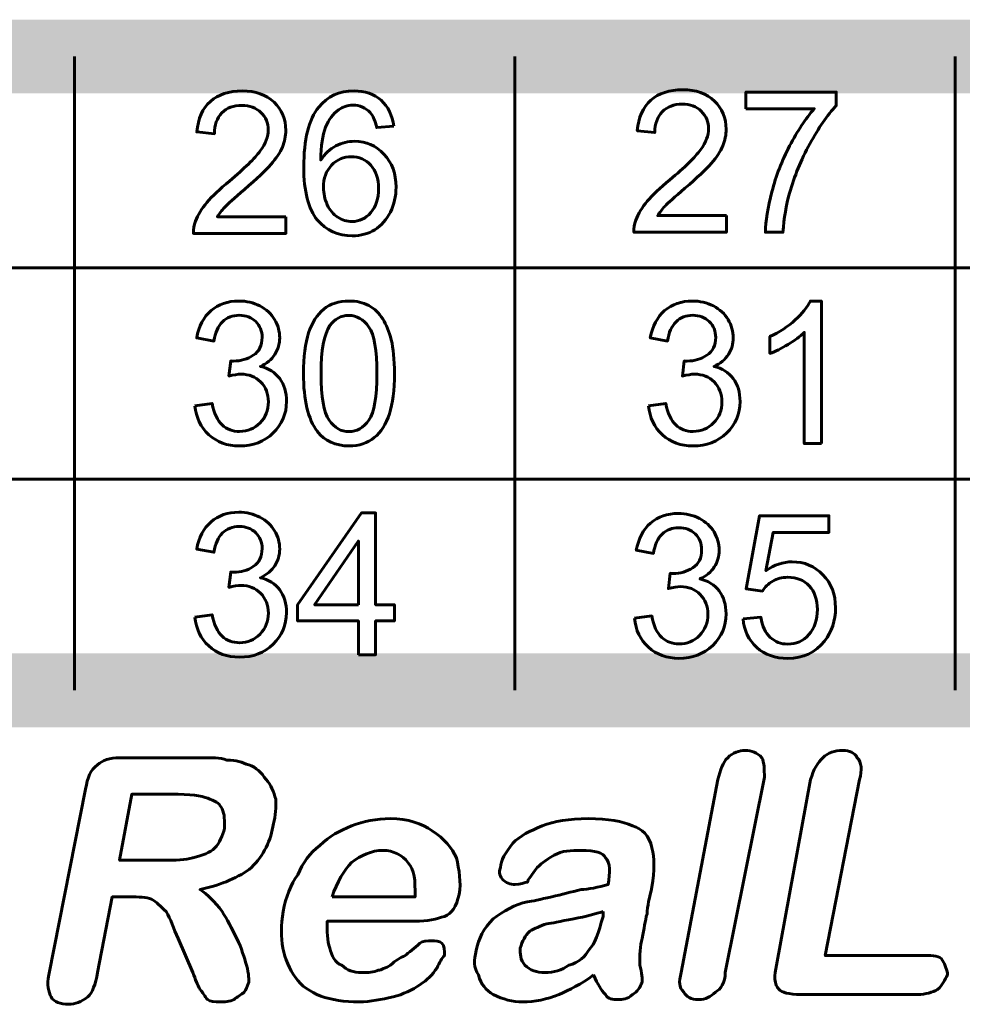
# Model space of a CAD drawing. Header units: millimetres. Extents: x -13 to 39, y -19 to 89.
# Tile 14 of 16: x 23.61 to 31.28, y 62.93 to 70.94. Entities that reach past the tile are written whole.
import ezdxf

# ---------------------------------------------------------------- set-up
doc = ezdxf.new("R2010")
doc.units = ezdxf.units.MM
doc.linetypes.add('K5LT32785', pattern=[0])
doc.linetypes.add('K5LT32786', pattern=[0])

msp = doc.modelspace()

# ---------------------------------------------------------------- linework, layer by layer
at = {"color": 150, "linetype": 'K5LT32785', "lineweight": 60, "true_color": 0x0080ff}
for p, q in [((24.0576, 70.6375), (24.0576, 65.4837)), ((27.6387, 65.4838), (27.6387, 70.6375)), ((31.2207, 70.6375), (31.2207, 65.4837)), ((20.69, 68.9198), (34.5892, 68.9198)), ((20.69, 67.202), (34.5892, 67.202))]:
    msp.add_line(p, q, dxfattribs=at)
at = {"color": 150, "linetype": 'K5LT32786', "true_color": 0x0080ff, "const_width": 0.6}
msp.add_lwpolyline([(20.69, 65.4839), (34.5892, 65.4839), (34.5892, 70.6375), (20.69, 70.6375)], close=True, dxfattribs=at)
at = {"color": 150, "linetype": 'K5LT32785', "lineweight": 60, "true_color": 0x0080ff}
for points, knots in [([(25.7771, 69.3346), (25.7771, 69.3346), (25.7771, 69.1992), (25.7771, 69.1992), (25.0248, 69.1992), (25.0248, 69.1992), (25.0237, 69.2333), (25.0292, 69.2661), (25.0411, 69.2978), (25.0604, 69.3497), (25.0914, 69.401), (25.134, 69.4512), (25.1766, 69.5015), (25.2375, 69.5595), (25.3165, 69.6253), (25.4395, 69.7282), (25.5232, 69.8096), (25.5668, 69.8698), (25.6107, 69.93), (25.6327, 69.987), (25.6327, 70.0407), (25.6327, 70.0969), (25.6128, 70.1442), (25.5731, 70.1828), (25.5334, 70.2213), (25.4816, 70.2406), (25.4178, 70.2406), (25.3504, 70.2406), (25.2964, 70.2202), (25.256, 70.1794), (25.2155, 70.1388), (25.1951, 70.0824), (25.1945, 70.0101), (25.1945, 70.0101), (25.0518, 70.0246), (25.0518, 70.0246), (25.0615, 70.1331), (25.0985, 70.2159), (25.1625, 70.2729), (25.2268, 70.3298), (25.3128, 70.3583), (25.421, 70.3583), (25.53, 70.3583), (25.6165, 70.3277), (25.68, 70.2661), (25.7437, 70.2046), (25.7755, 70.1283), (25.7755, 70.0375), (25.7755, 69.9913), (25.7663, 69.9459), (25.7475, 69.9013), (25.729, 69.8564), (25.698, 69.8094), (25.6549, 69.7599), (25.6115, 69.7108), (25.5398, 69.6428), (25.4398, 69.5568), (25.3559, 69.4853), (25.302, 69.437), (25.2781, 69.4115), (25.2544, 69.3859), (25.2348, 69.3604), (25.2192, 69.3346), (25.2192, 69.3346), (25.7771, 69.3346), (25.7771, 69.3346)], [0, 0, 0, 0, 0.045455, 0.045455, 0.090909, 0.090909, 0.090909, 0.136364, 0.136364, 0.136364, 0.181818, 0.181818, 0.181818, 0.227273, 0.227273, 0.227273, 0.272727, 0.272727, 0.272727, 0.318182, 0.318182, 0.318182, 0.363636, 0.363636, 0.363636, 0.409091, 0.409091, 0.409091, 0.454545, 0.454545, 0.454545, 0.5, 0.5, 0.5, 0.545455, 0.545455, 0.545455, 0.590909, 0.590909, 0.590909, 0.636364, 0.636364, 0.636364, 0.681818, 0.681818, 0.681818, 0.727273, 0.727273, 0.727273, 0.772727, 0.772727, 0.772727, 0.818182, 0.818182, 0.818182, 0.863636, 0.863636, 0.863636, 0.909091, 0.909091, 0.909091, 0.954545, 0.954545, 0.954545, 1, 1, 1, 1]), ([(26.6535, 70.0713), (26.6535, 70.0713), (26.5155, 70.0601), (26.5155, 70.0601), (26.5031, 70.1157), (26.4853, 70.1563), (26.4623, 70.1815), (26.4245, 70.2221), (26.3776, 70.2422), (26.3221, 70.2422), (26.2774, 70.2422), (26.2377, 70.2296), (26.2035, 70.2043), (26.1596, 70.1718), (26.1253, 70.1245), (26.0996, 70.0622), (26.0742, 69.9996), (26.061, 69.9107), (26.0599, 69.7954), (26.0935, 69.8473), (26.1347, 69.886), (26.1835, 69.9109), (26.2321, 69.9362), (26.2829, 69.9488), (26.3364, 69.9488), (26.4295, 69.9488), (26.5089, 69.9139), (26.5744, 69.8443), (26.6398, 69.7747), (26.6726, 69.685), (26.6726, 69.5746), (26.6726, 69.502), (26.6572, 69.4348), (26.6265, 69.3725), (26.5956, 69.3102), (26.5536, 69.2626), (26.4996, 69.2296), (26.4459, 69.1965), (26.3848, 69.1799), (26.3165, 69.1799), (26.2004, 69.1799), (26.1054, 69.2234), (26.0318, 69.3102), (25.9586, 69.397), (25.9219, 69.5402), (25.9219, 69.7395), (25.9219, 69.9625), (25.9625, 70.1248), (26.0437, 70.2261), (26.1146, 70.3142), (26.2101, 70.3583), (26.3306, 70.3583), (26.42, 70.3583), (26.4935, 70.3328), (26.5506, 70.282), (26.6078, 70.2312), (26.6422, 70.1611), (26.6535, 70.0713)], [0, 0, 0, 0, 0.052632, 0.052632, 0.052632, 0.105263, 0.105263, 0.105263, 0.157895, 0.157895, 0.157895, 0.210526, 0.210526, 0.210526, 0.263158, 0.263158, 0.263158, 0.315789, 0.315789, 0.315789, 0.368421, 0.368421, 0.368421, 0.421053, 0.421053, 0.421053, 0.473684, 0.473684, 0.473684, 0.526316, 0.526316, 0.526316, 0.578947, 0.578947, 0.578947, 0.631579, 0.631579, 0.631579, 0.684211, 0.684211, 0.684211, 0.736842, 0.736842, 0.736842, 0.789474, 0.789474, 0.789474, 0.842105, 0.842105, 0.842105, 0.894737, 0.894737, 0.894737, 0.947368, 0.947368, 0.947368, 1, 1, 1, 1]), ([(29.3594, 69.3443), (29.3594, 69.3443), (29.3594, 69.2089), (29.3594, 69.2089), (28.6071, 69.2089), (28.6071, 69.2089), (28.606, 69.243), (28.6115, 69.2758), (28.6235, 69.3075), (28.6428, 69.3594), (28.6738, 69.4107), (28.7163, 69.4609), (28.7589, 69.5112), (28.8198, 69.5692), (28.8988, 69.635), (29.0218, 69.7379), (29.1055, 69.8193), (29.1491, 69.8795), (29.193, 69.9397), (29.215, 69.9967), (29.215, 70.0504), (29.215, 70.1066), (29.1951, 70.1539), (29.1554, 70.1925), (29.1158, 70.231), (29.064, 70.2503), (29.0002, 70.2503), (28.9327, 70.2503), (28.8788, 70.2299), (28.8383, 70.1891), (28.7978, 70.1485), (28.7774, 70.0921), (28.7769, 70.0198), (28.7769, 70.0198), (28.6341, 70.0343), (28.6341, 70.0343), (28.6438, 70.1428), (28.6809, 70.2256), (28.7449, 70.2826), (28.8092, 70.3395), (28.8951, 70.368), (29.0033, 70.368), (29.1123, 70.368), (29.1989, 70.3374), (29.2624, 70.2758), (29.3261, 70.2143), (29.3579, 70.138), (29.3579, 70.0472), (29.3579, 70.001), (29.3486, 69.9556), (29.3298, 69.911), (29.3113, 69.8661), (29.2803, 69.8191), (29.2373, 69.7696), (29.1938, 69.7205), (29.1222, 69.6525), (29.0221, 69.5665), (28.9382, 69.495), (28.8843, 69.4467), (28.8604, 69.4212), (28.8367, 69.3956), (28.8171, 69.3701), (28.8015, 69.3443), (28.8015, 69.3443), (29.3594, 69.3443), (29.3594, 69.3443)], [0, 0, 0, 0, 0.045455, 0.045455, 0.090909, 0.090909, 0.090909, 0.136364, 0.136364, 0.136364, 0.181818, 0.181818, 0.181818, 0.227273, 0.227273, 0.227273, 0.272727, 0.272727, 0.272727, 0.318182, 0.318182, 0.318182, 0.363636, 0.363636, 0.363636, 0.409091, 0.409091, 0.409091, 0.454545, 0.454545, 0.454545, 0.5, 0.5, 0.5, 0.545455, 0.545455, 0.545455, 0.590909, 0.590909, 0.590909, 0.636364, 0.636364, 0.636364, 0.681818, 0.681818, 0.681818, 0.727273, 0.727273, 0.727273, 0.772727, 0.772727, 0.772727, 0.818182, 0.818182, 0.818182, 0.863636, 0.863636, 0.863636, 0.909091, 0.909091, 0.909091, 0.954545, 0.954545, 0.954545, 1, 1, 1, 1]), ([(29.5185, 70.2132), (29.5185, 70.2132), (29.5185, 70.3487), (29.5185, 70.3487), (30.2534, 70.3487), (30.2534, 70.3487), (30.2534, 70.239), (30.2534, 70.239), (30.1811, 70.1608), (30.1091, 70.0569), (30.0382, 69.9271), (29.9671, 69.7973), (29.9123, 69.6638), (29.8734, 69.5265), (29.8456, 69.43), (29.8277, 69.3239), (29.82, 69.2089), (29.82, 69.2089), (29.6772, 69.2089), (29.6772, 69.2089), (29.6787, 69.2997), (29.6962, 69.4096), (29.7297, 69.5383), (29.7634, 69.6673), (29.8113, 69.7914), (29.874, 69.911), (29.9367, 70.0305), (30.0034, 70.1313), (30.074, 70.2132), (30.074, 70.2132), (29.5185, 70.2132), (29.5185, 70.2132)], [0, 0, 0, 0, 0.090909, 0.090909, 0.181818, 0.181818, 0.272727, 0.272727, 0.272727, 0.363636, 0.363636, 0.363636, 0.454545, 0.454545, 0.454545, 0.545455, 0.545455, 0.545455, 0.636364, 0.636364, 0.636364, 0.727273, 0.727273, 0.727273, 0.818182, 0.818182, 0.818182, 0.909091, 0.909091, 0.909091, 1, 1, 1, 1]), ([(26.0821, 69.5732), (26.0821, 69.5243), (26.0925, 69.4776), (26.1331, 69.3884), (26.1618, 69.3545), (26.198, 69.3311), (26.2345, 69.3077), (26.2732, 69.2959), (26.3141, 69.2959), (26.3737, 69.2959), (26.4245, 69.3201), (26.4665, 69.3685), (26.5086, 69.4168), (26.5297, 69.4824), (26.5297, 69.5654), (26.5297, 69.6452), (26.5089, 69.7081), (26.4673, 69.754), (26.4258, 69.8), (26.3729, 69.8231), (26.3086, 69.8231), (26.2456, 69.8231), (26.1919, 69.8), (26.148, 69.754), (26.1041, 69.7081), (26.0821, 69.6479), (26.0821, 69.5732)], [0, 0, 0, 0, 0.111111, 0.111111, 0.222222, 0.222222, 0.222222, 0.333333, 0.333333, 0.333333, 0.444444, 0.444444, 0.444444, 0.555556, 0.555556, 0.555556, 0.666667, 0.666667, 0.666667, 0.777778, 0.777778, 0.777778, 0.888889, 0.888889, 0.888889, 1, 1, 1, 1]), ([(25.0369, 67.797), (25.0369, 67.797), (25.1766, 67.8163), (25.1766, 67.8163), (25.1928, 67.7357), (25.2198, 67.6777), (25.2581, 67.6422), (25.2965, 67.6068), (25.3435, 67.589), (25.3994, 67.589), (25.4655, 67.589), (25.5214, 67.6121), (25.5662, 67.6584), (25.6112, 67.7046), (25.6338, 67.7618), (25.6338, 67.83), (25.6338, 67.8951), (25.6128, 67.9488), (25.5708, 67.9913), (25.529, 68.0334), (25.4759, 68.0547), (25.411, 68.0547), (25.3846, 68.0547), (25.3517, 68.0493), (25.3123, 68.0388), (25.3123, 68.0388), (25.328, 68.1629), (25.328, 68.1629), (25.3372, 68.1619), (25.3449, 68.1613), (25.3504, 68.1613), (25.4102, 68.1613), (25.4637, 68.1772), (25.5115, 68.2086), (25.5592, 68.2401), (25.583, 68.2884), (25.583, 68.3537), (25.583, 68.4056), (25.5655, 68.4486), (25.4961, 68.5168), (25.4514, 68.5337), (25.3967, 68.5337), (25.3423, 68.5337), (25.297, 68.5163), (25.2607, 68.4813), (25.2245, 68.4464), (25.2013, 68.394), (25.1909, 68.3242), (25.1909, 68.3242), (25.0512, 68.3499), (25.0512, 68.3499), (25.0684, 68.4451), (25.107, 68.519), (25.1676, 68.5713), (25.2279, 68.6237), (25.3034, 68.6498), (25.3933, 68.6498), (25.4552, 68.6498), (25.5123, 68.6364), (25.5645, 68.6092), (25.6169, 68.5824), (25.6567, 68.5456), (25.6843, 68.4991), (25.7121, 68.4523), (25.7259, 68.4029), (25.7259, 68.3505), (25.7259, 68.3008), (25.7126, 68.2556), (25.6864, 68.2148), (25.66, 68.174), (25.6208, 68.1415), (25.5692, 68.1173), (25.6364, 68.1017), (25.6885, 68.0689), (25.7259, 68.0192), (25.7629, 67.9698), (25.7814, 67.9074), (25.7814, 67.833), (25.7814, 67.7322), (25.7451, 67.6465), (25.6729, 67.5764), (25.6004, 67.5063), (25.5088, 67.4714), (25.3983, 67.4714), (25.2985, 67.4714), (25.2157, 67.5017), (25.1499, 67.5622), (25.0838, 67.6226), (25.0462, 67.7008), (25.0369, 67.797)], [0, 0, 0, 0, 0.033333, 0.033333, 0.033333, 0.066667, 0.066667, 0.066667, 0.1, 0.1, 0.1, 0.133333, 0.133333, 0.133333, 0.166667, 0.166667, 0.166667, 0.2, 0.2, 0.2, 0.233333, 0.233333, 0.233333, 0.266667, 0.266667, 0.266667, 0.3, 0.3, 0.3, 0.333333, 0.333333, 0.333333, 0.366667, 0.366667, 0.366667, 0.4, 0.4, 0.4, 0.433333, 0.433333, 0.466667, 0.466667, 0.466667, 0.5, 0.5, 0.5, 0.533333, 0.533333, 0.533333, 0.566667, 0.566667, 0.566667, 0.6, 0.6, 0.6, 0.633333, 0.633333, 0.633333, 0.666667, 0.666667, 0.666667, 0.7, 0.7, 0.7, 0.733333, 0.733333, 0.733333, 0.766667, 0.766667, 0.766667, 0.8, 0.8, 0.8, 0.833333, 0.833333, 0.833333, 0.866667, 0.866667, 0.866667, 0.9, 0.9, 0.9, 0.933333, 0.933333, 0.933333, 0.966667, 0.966667, 0.966667, 1, 1, 1, 1]), ([(25.9197, 68.0603), (25.9197, 68.1965), (25.9335, 68.3067), (25.961, 68.39), (25.9887, 68.4735), (26.0298, 68.5378), (26.0842, 68.5826), (26.1385, 68.6275), (26.207, 68.6498), (26.2895, 68.6498), (26.3504, 68.6498), (26.4038, 68.6374), (26.4501, 68.6125), (26.4962, 68.5875), (26.5343, 68.5515), (26.5639, 68.5044), (26.5935, 68.4577), (26.6168, 68.4005), (26.6337, 68.333), (26.6509, 68.2656), (26.6593, 68.1745), (26.6593, 68.0603), (26.6593, 67.9249), (26.6457, 67.8153), (26.6184, 67.732), (26.5911, 67.6484), (26.5502, 67.5842), (26.4956, 67.5391), (26.4415, 67.4939), (26.3726, 67.4714), (26.2895, 67.4714), (26.1803, 67.4714), (26.0943, 67.5109), (26.0319, 67.5901), (25.957, 67.6868), (25.9197, 67.8435), (25.9197, 68.0603)], [0, 0, 0, 0, 0.083333, 0.083333, 0.083333, 0.166667, 0.166667, 0.166667, 0.25, 0.25, 0.25, 0.333333, 0.333333, 0.333333, 0.416667, 0.416667, 0.416667, 0.5, 0.5, 0.5, 0.583333, 0.583333, 0.583333, 0.666667, 0.666667, 0.666667, 0.75, 0.75, 0.75, 0.833333, 0.833333, 0.833333, 0.916667, 0.916667, 0.916667, 1, 1, 1, 1]), ([(28.7264, 67.797), (28.7264, 67.797), (28.8662, 67.8163), (28.8662, 67.8163), (28.8823, 67.7357), (28.9093, 67.6777), (28.9476, 67.6422), (28.986, 67.6068), (29.033, 67.589), (29.0889, 67.589), (29.155, 67.589), (29.2109, 67.6121), (29.2558, 67.6584), (29.3008, 67.7046), (29.3233, 67.7618), (29.3233, 67.83), (29.3233, 67.8951), (29.3023, 67.9488), (29.2603, 67.9913), (29.2185, 68.0334), (29.1654, 68.0547), (29.1005, 68.0547), (29.0741, 68.0547), (29.0412, 68.0493), (29.0018, 68.0388), (29.0018, 68.0388), (29.0175, 68.1629), (29.0175, 68.1629), (29.0267, 68.1619), (29.0344, 68.1613), (29.0399, 68.1613), (29.0997, 68.1613), (29.1532, 68.1772), (29.201, 68.2086), (29.2487, 68.2401), (29.2725, 68.2884), (29.2725, 68.3537), (29.2725, 68.4056), (29.255, 68.4486), (29.2203, 68.4827), (29.1857, 68.5168), (29.141, 68.5337), (29.0862, 68.5337), (29.0318, 68.5337), (28.9865, 68.5163), (28.9502, 68.4813), (28.914, 68.4464), (28.8908, 68.394), (28.8804, 68.3242), (28.8804, 68.3242), (28.7407, 68.3499), (28.7407, 68.3499), (28.7579, 68.4451), (28.7965, 68.519), (28.8571, 68.5713), (28.9175, 68.6237), (28.9929, 68.6498), (29.0828, 68.6498), (29.1447, 68.6498), (29.2018, 68.6364), (29.254, 68.6092), (29.3064, 68.5824), (29.3462, 68.5456), (29.3738, 68.4991), (29.4016, 68.4523), (29.4154, 68.4029), (29.4154, 68.3505), (29.4154, 68.3008), (29.4021, 68.2556), (29.3759, 68.2148), (29.3495, 68.174), (29.3103, 68.1415), (29.2587, 68.1173), (29.3259, 68.1017), (29.378, 68.0689), (29.4154, 68.0192), (29.4524, 67.9698), (29.4709, 67.9074), (29.4709, 67.833), (29.4709, 67.7322), (29.4347, 67.6465), (29.3624, 67.5764), (29.2899, 67.5063), (29.1984, 67.4714), (29.0878, 67.4714), (28.988, 67.4714), (28.9052, 67.5017), (28.8394, 67.5622), (28.7733, 67.6226), (28.7357, 67.7008), (28.7264, 67.797)], [0, 0, 0, 0, 0.033333, 0.033333, 0.033333, 0.066667, 0.066667, 0.066667, 0.1, 0.1, 0.1, 0.133333, 0.133333, 0.133333, 0.166667, 0.166667, 0.166667, 0.2, 0.2, 0.2, 0.233333, 0.233333, 0.233333, 0.266667, 0.266667, 0.266667, 0.3, 0.3, 0.3, 0.333333, 0.333333, 0.333333, 0.366667, 0.366667, 0.366667, 0.4, 0.4, 0.4, 0.433333, 0.433333, 0.433333, 0.466667, 0.466667, 0.466667, 0.5, 0.5, 0.5, 0.533333, 0.533333, 0.533333, 0.566667, 0.566667, 0.566667, 0.6, 0.6, 0.6, 0.633333, 0.633333, 0.633333, 0.666667, 0.666667, 0.666667, 0.7, 0.7, 0.7, 0.733333, 0.733333, 0.733333, 0.766667, 0.766667, 0.766667, 0.8, 0.8, 0.8, 0.833333, 0.833333, 0.833333, 0.866667, 0.866667, 0.866667, 0.9, 0.9, 0.9, 0.933333, 0.933333, 0.933333, 0.966667, 0.966667, 0.966667, 1, 1, 1, 1]), ([(30.133, 67.4907), (30.133, 67.4907), (29.9933, 67.4907), (29.9933, 67.4907), (29.9933, 68.394), (29.9933, 68.394), (29.9597, 68.3612), (29.9155, 68.3287), (29.8611, 68.2962), (29.8065, 68.2637), (29.7574, 68.2393), (29.714, 68.2231), (29.714, 68.2231), (29.714, 68.3602), (29.714, 68.3602), (29.7921, 68.3972), (29.8603, 68.4424), (29.9188, 68.4956), (29.9772, 68.5485), (30.0187, 68.5998), (30.043, 68.6498), (30.043, 68.6498), (30.133, 68.6498), (30.133, 68.6498), (30.133, 67.4907), (30.133, 67.4907)], [0, 0, 0, 0, 0.111111, 0.111111, 0.222222, 0.222222, 0.222222, 0.333333, 0.333333, 0.333333, 0.444444, 0.444444, 0.444444, 0.555556, 0.555556, 0.555556, 0.666667, 0.666667, 0.666667, 0.777778, 0.777778, 0.777778, 0.888889, 0.888889, 1, 1, 1, 1]), ([(26.0626, 68.0598), (26.0626, 67.8698), (26.0842, 67.7435), (26.128, 67.6812), (26.1716, 67.6186), (26.2255, 67.5874), (26.3535, 67.5874), (26.4076, 67.6189), (26.4512, 67.6815), (26.4948, 67.7443), (26.5166, 67.8703), (26.5166, 68.0598), (26.5166, 68.2497), (26.4948, 68.376), (26.4512, 68.4383), (26.4078, 68.5009), (26.3533, 68.5321), (26.288, 68.5321), (26.224, 68.5321), (26.1727, 68.5044), (26.1343, 68.4494), (26.0864, 68.3792), (26.0626, 68.2492), (26.0626, 68.0598)], [0, 0, 0, 0, 0.125, 0.125, 0.125, 0.25, 0.25, 0.375, 0.375, 0.375, 0.5, 0.5, 0.5, 0.625, 0.625, 0.625, 0.75, 0.75, 0.75, 0.875, 0.875, 0.875, 1, 1, 1, 1]), ([(25.0369, 66.0791), (25.0369, 66.0791), (25.1766, 66.0984), (25.1766, 66.0984), (25.1927, 66.0178), (25.2197, 65.9598), (25.258, 65.9243), (25.2964, 65.8889), (25.3435, 65.8711), (25.3993, 65.8711), (25.4655, 65.8711), (25.5213, 65.8942), (25.5662, 65.9405), (25.6112, 65.9867), (25.6337, 66.0439), (25.6337, 66.1121), (25.6337, 66.1772), (25.6128, 66.2309), (25.5707, 66.2734), (25.529, 66.3155), (25.4758, 66.3368), (25.4109, 66.3368), (25.3845, 66.3368), (25.3517, 66.3314), (25.3123, 66.3209), (25.3123, 66.3209), (25.3279, 66.445), (25.3279, 66.445), (25.3372, 66.444), (25.3449, 66.4434), (25.3504, 66.4434), (25.4101, 66.4434), (25.4636, 66.4593), (25.5115, 66.4907), (25.5591, 66.5222), (25.5829, 66.5705), (25.5829, 66.6358), (25.5829, 66.6877), (25.5654, 66.7307), (25.5308, 66.7648), (25.4961, 66.7989), (25.4514, 66.8158), (25.3967, 66.8158), (25.3422, 66.8158), (25.2969, 66.7984), (25.2607, 66.7634), (25.2244, 66.7285), (25.2012, 66.6761), (25.1909, 66.6063), (25.1909, 66.6063), (25.0512, 66.632), (25.0512, 66.632), (25.0684, 66.7272), (25.107, 66.8011), (25.1675, 66.8534), (25.2279, 66.9058), (25.3033, 66.9319), (25.3932, 66.9319), (25.4551, 66.9319), (25.5122, 66.9185), (25.5644, 66.8913), (25.6168, 66.8645), (25.6567, 66.8277), (25.6842, 66.7812), (25.712, 66.7344), (25.7258, 66.685), (25.7258, 66.6326), (25.7258, 66.5829), (25.7125, 66.5377), (25.6863, 66.4969), (25.6599, 66.4561), (25.6207, 66.4236), (25.5692, 66.3994), (25.6363, 66.3838), (25.6885, 66.351), (25.7258, 66.3013), (25.7628, 66.2519), (25.7813, 66.1895), (25.7813, 66.1151), (25.7813, 66.0143), (25.7451, 65.9286), (25.6728, 65.8585), (25.6004, 65.7884), (25.5088, 65.7535), (25.3982, 65.7535), (25.2985, 65.7535), (25.2157, 65.7838), (25.1498, 65.8443), (25.0837, 65.9047), (25.0461, 65.9829), (25.0369, 66.0791)], [0, 0, 0, 0, 0.033333, 0.033333, 0.033333, 0.066667, 0.066667, 0.066667, 0.1, 0.1, 0.1, 0.133333, 0.133333, 0.133333, 0.166667, 0.166667, 0.166667, 0.2, 0.2, 0.2, 0.233333, 0.233333, 0.233333, 0.266667, 0.266667, 0.266667, 0.3, 0.3, 0.3, 0.333333, 0.333333, 0.333333, 0.366667, 0.366667, 0.366667, 0.4, 0.4, 0.4, 0.433333, 0.433333, 0.433333, 0.466667, 0.466667, 0.466667, 0.5, 0.5, 0.5, 0.533333, 0.533333, 0.533333, 0.566667, 0.566667, 0.566667, 0.6, 0.6, 0.6, 0.633333, 0.633333, 0.633333, 0.666667, 0.666667, 0.666667, 0.7, 0.7, 0.7, 0.733333, 0.733333, 0.733333, 0.766667, 0.766667, 0.766667, 0.8, 0.8, 0.8, 0.833333, 0.833333, 0.833333, 0.866667, 0.866667, 0.866667, 0.9, 0.9, 0.9, 0.933333, 0.933333, 0.933333, 0.966667, 0.966667, 0.966667, 1, 1, 1, 1]), ([(26.3657, 65.7728), (26.3657, 65.7728), (26.3657, 66.0485), (26.3657, 66.0485), (25.872, 66.0485), (25.872, 66.0485), (25.872, 66.179), (25.872, 66.179), (26.3911, 66.9271), (26.3911, 66.9271), (26.5054, 66.9271), (26.5054, 66.9271), (26.5054, 66.179), (26.5054, 66.179), (26.6593, 66.179), (26.6593, 66.179), (26.6593, 66.0485), (26.6593, 66.0485), (26.5054, 66.0485), (26.5054, 66.0485), (26.5054, 65.7728), (26.5054, 65.7728), (26.3657, 65.7728), (26.3657, 65.7728)], [0, 0, 0, 0, 0.090909, 0.090909, 0.181818, 0.181818, 0.272727, 0.272727, 0.363636, 0.363636, 0.454545, 0.454545, 0.545455, 0.545455, 0.636364, 0.636364, 0.727273, 0.727273, 0.818182, 0.818182, 0.909091, 0.909091, 1, 1, 1, 1]), ([(28.6122, 66.0693), (28.6122, 66.0693), (28.7519, 66.0886), (28.7519, 66.0886), (28.768, 66.008), (28.795, 65.95), (28.8333, 65.9145), (28.8717, 65.8791), (28.9188, 65.8613), (28.9746, 65.8613), (29.0408, 65.8613), (29.0966, 65.8844), (29.1415, 65.9307), (29.1865, 65.9769), (29.209, 66.0341), (29.209, 66.1023), (29.209, 66.1674), (29.188, 66.2211), (29.146, 66.2636), (29.1043, 66.3057), (29.0511, 66.327), (28.9862, 66.327), (28.9598, 66.327), (28.9269, 66.3216), (28.8876, 66.3111), (28.8876, 66.3111), (28.9032, 66.4352), (28.9032, 66.4352), (28.9125, 66.4342), (28.9201, 66.4336), (28.9257, 66.4336), (28.9854, 66.4336), (29.0389, 66.4495), (29.0867, 66.4809), (29.1344, 66.5124), (29.1582, 66.5607), (29.1582, 66.626), (29.1582, 66.6779), (29.1407, 66.7209), (29.106, 66.755), (29.0714, 66.7891), (29.0267, 66.806), (28.9719, 66.806), (28.9175, 66.806), (28.8722, 66.7886), (28.836, 66.7536), (28.7997, 66.7187), (28.7765, 66.6663), (28.7662, 66.5965), (28.7662, 66.5965), (28.6264, 66.6222), (28.6264, 66.6222), (28.6437, 66.7174), (28.6823, 66.7913), (28.7428, 66.8436), (28.8032, 66.896), (28.8786, 66.9221), (28.9685, 66.9221), (29.0304, 66.9221), (29.0875, 66.9087), (29.1397, 66.8815), (29.1921, 66.8547), (29.232, 66.8179), (29.2595, 66.7714), (29.2873, 66.7246), (29.3011, 66.6752), (29.3011, 66.6228), (29.3011, 66.5731), (29.2878, 66.5279), (29.2616, 66.4871), (29.2352, 66.4463), (29.196, 66.4138), (29.1444, 66.3896), (29.2116, 66.374), (29.2638, 66.3412), (29.3011, 66.2915), (29.3381, 66.2421), (29.3566, 66.1797), (29.3566, 66.1053), (29.3566, 66.0045), (29.3204, 65.9188), (29.2481, 65.8487), (29.1756, 65.7786), (29.0841, 65.7437), (28.9735, 65.7437), (28.8738, 65.7437), (28.791, 65.774), (28.7251, 65.8345), (28.659, 65.8949), (28.6214, 65.9731), (28.6122, 66.0693)], [0, 0, 0, 0, 0.033333, 0.033333, 0.033333, 0.066667, 0.066667, 0.066667, 0.1, 0.1, 0.1, 0.133333, 0.133333, 0.133333, 0.166667, 0.166667, 0.166667, 0.2, 0.2, 0.2, 0.233333, 0.233333, 0.233333, 0.266667, 0.266667, 0.266667, 0.3, 0.3, 0.3, 0.333333, 0.333333, 0.333333, 0.366667, 0.366667, 0.366667, 0.4, 0.4, 0.4, 0.433333, 0.433333, 0.433333, 0.466667, 0.466667, 0.466667, 0.5, 0.5, 0.5, 0.533333, 0.533333, 0.533333, 0.566667, 0.566667, 0.566667, 0.6, 0.6, 0.6, 0.633333, 0.633333, 0.633333, 0.666667, 0.666667, 0.666667, 0.7, 0.7, 0.7, 0.733333, 0.733333, 0.733333, 0.766667, 0.766667, 0.766667, 0.8, 0.8, 0.8, 0.833333, 0.833333, 0.833333, 0.866667, 0.866667, 0.866667, 0.9, 0.9, 0.9, 0.933333, 0.933333, 0.933333, 0.966667, 0.966667, 0.966667, 1, 1, 1, 1]), ([(29.4949, 66.0661), (29.4949, 66.0661), (29.641, 66.0774), (29.641, 66.0774), (29.6518, 66.0051), (29.677, 65.9508), (29.7161, 65.9143), (29.7553, 65.878), (29.8031, 65.8597), (29.8595, 65.8597), (29.9275, 65.8597), (29.9844, 65.8855), (30.0307, 65.9368), (30.0766, 65.9884), (30.0997, 66.0567), (30.0997, 66.1416), (30.0997, 66.2224), (30.0777, 66.2861), (30.0335, 66.3329), (29.9894, 66.3796), (29.9309, 66.403), (29.8582, 66.403), (29.813, 66.403), (29.7725, 66.3925), (29.7365, 66.3716), (29.7007, 66.3506), (29.6728, 66.3235), (29.6521, 66.2902), (29.6521, 66.2902), (29.5203, 66.3095), (29.5203, 66.3095), (29.6298, 66.9028), (29.6298, 66.9028), (30.1933, 66.9028), (30.1933, 66.9028), (30.1933, 66.7673), (30.1933, 66.7673), (29.7413, 66.7673), (29.7413, 66.7673), (29.6806, 66.4559), (29.6806, 66.4559), (29.7487, 66.5046), (29.8201, 66.5287), (29.8947, 66.5287), (29.9936, 66.5287), (30.0772, 66.4938), (30.1452, 66.424), (30.2132, 66.3541), (30.2473, 66.2644), (30.2473, 66.1547), (30.2473, 66.0502), (30.2174, 65.9599), (30.1577, 65.8839), (30.0849, 65.7904), (29.9854, 65.7437), (29.8595, 65.7437), (29.7564, 65.7437), (29.6722, 65.7732), (29.6069, 65.8321), (29.5415, 65.8909), (29.5042, 65.9688), (29.4949, 66.0661)], [0, 0, 0, 0, 0.045455, 0.045455, 0.045455, 0.090909, 0.090909, 0.090909, 0.136364, 0.136364, 0.136364, 0.181818, 0.181818, 0.181818, 0.227273, 0.227273, 0.227273, 0.272727, 0.272727, 0.272727, 0.318182, 0.318182, 0.318182, 0.363636, 0.363636, 0.363636, 0.409091, 0.409091, 0.409091, 0.454545, 0.454545, 0.5, 0.5, 0.545455, 0.545455, 0.590909, 0.590909, 0.636364, 0.636364, 0.681818, 0.681818, 0.681818, 0.727273, 0.727273, 0.727273, 0.772727, 0.772727, 0.772727, 0.818182, 0.818182, 0.818182, 0.863636, 0.863636, 0.863636, 0.909091, 0.909091, 0.909091, 0.954545, 0.954545, 0.954545, 1, 1, 1, 1]), ([(26.3657, 66.179), (26.3657, 66.179), (26.3657, 66.6981), (26.3657, 66.6981), (26.0094, 66.179), (26.0094, 66.179), (26.3657, 66.179), (26.3657, 66.179)], [0, 0, 0, 0, 0.333333, 0.333333, 0.666667, 0.666667, 1, 1, 1, 1]), ([(28.9927, 63.1889), (28.9927, 63.1889), (29.2907, 64.7573), (29.2907, 64.7573), (29.3109, 64.8371), (29.33, 64.8967), (29.3705, 64.936), (29.4098, 64.9765), (29.4694, 64.9956), (29.5088, 64.9956), (29.5683, 64.9956), (29.6089, 64.9765), (29.6482, 64.936), (29.6685, 64.8967), (29.6685, 64.8371), (29.6685, 64.7775), (29.6685, 64.7775), (29.3503, 63.1889), (29.3503, 63.1889), (29.3503, 63.1091), (29.3109, 63.0495), (29.2704, 63.0292), (29.2311, 62.9899), (29.1918, 62.9696), (29.0726, 62.9696), (29.0321, 62.9899), (29.013, 63.0292), (28.9725, 63.0697), (28.9725, 63.1091), (28.9927, 63.1889)], [0, 0, 0, 0, 0.1, 0.1, 0.1, 0.2, 0.2, 0.2, 0.3, 0.3, 0.3, 0.4, 0.4, 0.4, 0.5, 0.5, 0.5, 0.6, 0.6, 0.6, 0.7, 0.7, 0.7, 0.8, 0.8, 0.9, 0.9, 0.9, 1, 1, 1, 1]), ([(30.4431, 64.7573), (30.4431, 64.7573), (30.1642, 63.3272), (30.1642, 63.3272), (30.9794, 63.3272), (30.9794, 63.3272), (31.039, 63.3272), (31.0986, 63.3272), (31.1189, 63.2878), (31.1379, 63.2485), (31.1582, 63.208), (31.1582, 63.1687), (31.1379, 63.1293), (31.1189, 63.0888), (31.0783, 63.0495), (31.039, 63.0292), (30.9794, 63.0101), (30.9198, 63.0101), (30.9198, 63.0101), (29.9664, 63.0101), (29.9664, 63.0101), (29.8663, 63.0101), (29.8067, 63.0292), (29.7877, 63.0495), (29.7471, 63.0888), (29.7471, 63.1687), (29.7674, 63.2485), (29.7674, 63.2485), (30.0451, 64.7573), (30.0451, 64.7573), (30.0653, 64.8371), (30.1046, 64.8967), (30.1452, 64.936), (30.1845, 64.9765), (30.2441, 64.9956), (30.3633, 64.9956), (30.4026, 64.9765), (30.4229, 64.936), (30.4622, 64.8967), (30.4622, 64.8371), (30.4431, 64.7573)], [0, 0, 0, 0, 0.071429, 0.071429, 0.142857, 0.142857, 0.142857, 0.214286, 0.214286, 0.214286, 0.285714, 0.285714, 0.285714, 0.357143, 0.357143, 0.357143, 0.428571, 0.428571, 0.428571, 0.5, 0.5, 0.5, 0.571429, 0.571429, 0.571429, 0.642857, 0.642857, 0.642857, 0.714286, 0.714286, 0.714286, 0.785714, 0.785714, 0.785714, 0.857143, 0.857143, 0.928571, 0.928571, 0.928571, 1, 1, 1, 1]), ([(24.5034, 63.8039), (24.5034, 63.8039), (24.3639, 63.8039), (24.3639, 63.8039), (24.2448, 63.1889), (24.2448, 63.1889), (24.2245, 63.0888), (24.2054, 63.0292), (24.1649, 62.9899), (24.1053, 62.9506), (24.066, 62.9303), (23.9468, 62.9303), (23.8872, 62.9506), (23.867, 62.9899), (23.8479, 63.0292), (23.8276, 63.0888), (23.8479, 63.1687), (23.8479, 63.1687), (24.1459, 64.6786), (24.1459, 64.6786), (24.1649, 64.7775), (24.1852, 64.8371), (24.2448, 64.8765), (24.2841, 64.917), (24.3437, 64.936), (24.4235, 64.936), (24.4235, 64.936), (25.079, 64.936), (25.079, 64.936), (25.1779, 64.936), (25.2375, 64.936), (25.2971, 64.917), (25.3769, 64.917), (25.4163, 64.8967), (25.4759, 64.8765), (25.5354, 64.8574), (25.576, 64.8169), (25.6153, 64.7573), (25.6558, 64.7179), (25.6749, 64.6584), (25.6951, 64.5988), (25.6951, 64.5392), (25.6951, 64.4593), (25.6749, 64.3997), (25.6558, 64.2615), (25.595, 64.1423), (25.4961, 64.0422), (25.3972, 63.9636), (25.2578, 63.904), (25.079, 63.8635), (25.1386, 63.8241), (25.1982, 63.7645), (25.2578, 63.6847), (25.2971, 63.6251), (25.3376, 63.5464), (25.3769, 63.4666), (25.4163, 63.3868), (25.4365, 63.3081), (25.4568, 63.2485), (25.4759, 63.1687), (25.4759, 63.1293), (25.4759, 63.1091), (25.4568, 63.0697), (25.4568, 63.0495), (25.4365, 63.0292), (25.4163, 63.0101), (25.3769, 62.9899), (25.3567, 62.9696), (25.3174, 62.9506), (25.278, 62.9506), (25.2375, 62.9506), (25.1982, 62.9506), (25.1589, 62.9506), (25.1386, 62.9696), (25.1183, 62.9899), (25.0993, 63.0292), (25.079, 63.0495), (25.0587, 63.0888), (25.0397, 63.1293), (25.0194, 63.1889), (25.0194, 63.1889), (24.9002, 63.4666), (24.9002, 63.4666), (24.8609, 63.5464), (24.8406, 63.6251), (24.8013, 63.6847), (24.7608, 63.7252), (24.7215, 63.7645), (24.6822, 63.7848), (24.6416, 63.8039), (24.582, 63.8039), (24.5034, 63.8039)], [0, 0, 0, 0, 0.032258, 0.032258, 0.064516, 0.064516, 0.064516, 0.096774, 0.096774, 0.096774, 0.129032, 0.129032, 0.16129, 0.16129, 0.16129, 0.193548, 0.193548, 0.193548, 0.225806, 0.225806, 0.225806, 0.258065, 0.258065, 0.258065, 0.290323, 0.290323, 0.290323, 0.322581, 0.322581, 0.322581, 0.354839, 0.354839, 0.354839, 0.387097, 0.387097, 0.387097, 0.419355, 0.419355, 0.419355, 0.451613, 0.451613, 0.451613, 0.483871, 0.483871, 0.483871, 0.516129, 0.516129, 0.516129, 0.548387, 0.548387, 0.548387, 0.580645, 0.580645, 0.580645, 0.612903, 0.612903, 0.612903, 0.645161, 0.645161, 0.645161, 0.677419, 0.677419, 0.677419, 0.709677, 0.709677, 0.709677, 0.741935, 0.741935, 0.741935, 0.774194, 0.774194, 0.774194, 0.806452, 0.806452, 0.806452, 0.83871, 0.83871, 0.83871, 0.870968, 0.870968, 0.870968, 0.903226, 0.903226, 0.903226, 0.935484, 0.935484, 0.935484, 0.967742, 0.967742, 0.967742, 1, 1, 1, 1]), ([(24.9002, 64.6381), (24.9002, 64.6381), (24.5224, 64.6381), (24.5224, 64.6381), (24.4235, 64.1018), (24.4235, 64.1018), (24.7811, 64.1018), (24.7811, 64.1018), (24.88, 64.1018), (24.9598, 64.1018), (25.0194, 64.1221), (25.0993, 64.1423), (25.1589, 64.1614), (25.1982, 64.2019), (25.2375, 64.2412), (25.2578, 64.3008), (25.278, 64.3604), (25.278, 64.42), (25.278, 64.4796), (25.2578, 64.5189), (25.2375, 64.5594), (25.2184, 64.5785), (25.1589, 64.5988), (25.1183, 64.619), (25.0397, 64.6381), (24.9002, 64.6381)], [0, 0, 0, 0, 0.111111, 0.111111, 0.222222, 0.222222, 0.333333, 0.333333, 0.333333, 0.444444, 0.444444, 0.444444, 0.555556, 0.555556, 0.555556, 0.666667, 0.666667, 0.666667, 0.777778, 0.777778, 0.777778, 0.888889, 0.888889, 0.888889, 1, 1, 1, 1]), ([(26.8273, 63.606), (26.8273, 63.606), (26.1123, 63.606), (26.1123, 63.606), (26.1123, 63.5262), (26.1123, 63.4463), (26.1325, 63.3868), (26.1516, 63.3272), (26.1719, 63.2676), (26.2314, 63.2485), (26.2708, 63.208), (26.3304, 63.1889), (26.3899, 63.1889), (26.4495, 63.1889), (26.49, 63.1889), (26.5294, 63.208), (26.5496, 63.208), (26.589, 63.2282), (26.6283, 63.2485), (26.6688, 63.2878), (26.7081, 63.3081), (26.7475, 63.3272), (26.7677, 63.3474), (26.8273, 63.3868), (26.8666, 63.4273), (26.8869, 63.4463), (26.9262, 63.4463), (26.9667, 63.4463), (26.9858, 63.4463), (27.0263, 63.4463), (27.0454, 63.4273), (27.0657, 63.407), (27.0657, 63.3677), (27.0657, 63.3272), (27.0454, 63.3081), (27.0263, 63.2676), (27.0061, 63.2282), (26.9667, 63.1687), (26.9262, 63.1293), (26.8666, 63.0888), (26.8071, 63.0495), (26.7284, 63.0101), (26.6486, 62.9899), (26.5496, 62.9696), (26.4698, 62.9506), (26.3709, 62.9506), (26.1325, 62.9506), (25.9538, 63.0101), (25.8537, 63.1484), (25.7547, 63.2878), (25.7154, 63.4666), (25.7547, 63.6847), (25.775, 63.8039), (25.8143, 63.904), (25.8739, 63.9826), (25.9132, 64.0827), (25.9728, 64.1614), (26.0527, 64.221), (26.1325, 64.3008), (26.2112, 64.3402), (26.3113, 64.3807), (26.4102, 64.42), (26.5091, 64.4403), (26.6283, 64.4403), (26.7677, 64.4403), (26.8869, 64.3997), (26.9667, 64.3402), (27.0657, 64.2806), (27.1253, 64.2019), (27.1646, 64.1221), (27.1848, 64.0231), (27.2051, 63.923), (27.1848, 63.8241), (27.1646, 63.7252), (27.1253, 63.6656), (27.0657, 63.6454), (27.0061, 63.6251), (26.9262, 63.606), (26.8273, 63.606)], [0, 0, 0, 0, 0.038462, 0.038462, 0.038462, 0.076923, 0.076923, 0.076923, 0.115385, 0.115385, 0.115385, 0.153846, 0.153846, 0.153846, 0.192308, 0.192308, 0.192308, 0.230769, 0.230769, 0.230769, 0.269231, 0.269231, 0.269231, 0.307692, 0.307692, 0.307692, 0.346154, 0.346154, 0.346154, 0.384615, 0.384615, 0.384615, 0.423077, 0.423077, 0.423077, 0.461538, 0.461538, 0.461538, 0.5, 0.5, 0.5, 0.538462, 0.538462, 0.538462, 0.576923, 0.576923, 0.576923, 0.615385, 0.615385, 0.615385, 0.653846, 0.653846, 0.653846, 0.692308, 0.692308, 0.692308, 0.730769, 0.730769, 0.730769, 0.769231, 0.769231, 0.769231, 0.807692, 0.807692, 0.807692, 0.846154, 0.846154, 0.846154, 0.884615, 0.884615, 0.884615, 0.923077, 0.923077, 0.923077, 0.961538, 0.961538, 0.961538, 1, 1, 1, 1]), ([(28.2777, 63.1687), (28.1776, 63.0888), (28.0787, 63.0495), (27.9988, 63.0101), (27.8999, 62.9696), (27.801, 62.9506), (27.7009, 62.9506), (27.6222, 62.9506), (27.5424, 62.9696), (27.4625, 63.0101), (27.4029, 63.0495), (27.3636, 63.0888), (27.3434, 63.1687), (27.304, 63.2282), (27.304, 63.2878), (27.3243, 63.3677), (27.3434, 63.4666), (27.3839, 63.5464), (27.4625, 63.6251), (27.5424, 63.6847), (27.6413, 63.7443), (27.7414, 63.7645), (27.7807, 63.7645), (27.8403, 63.7848), (27.9392, 63.8039), (28.0191, 63.8241), (28.0989, 63.8444), (28.1776, 63.8635), (28.2372, 63.8635), (28.317, 63.8837), (28.3968, 63.904), (28.4159, 64.0029), (28.4159, 64.0827), (28.3766, 64.1221), (28.3563, 64.1614), (28.2968, 64.1817), (28.1776, 64.1817), (28.0989, 64.1817), (28.0191, 64.1817), (27.9595, 64.1423), (27.9201, 64.1221), (27.8606, 64.0827), (27.8201, 64.0422), (27.7807, 63.9826), (27.7414, 63.9433), (27.7414, 63.923), (27.7211, 63.923), (27.6818, 63.904), (27.6413, 63.904), (27.602, 63.904), (27.5626, 63.923), (27.5424, 63.9433), (27.5221, 63.9636), (27.503, 64.0029), (27.5221, 64.0422), (27.5221, 64.1018), (27.5626, 64.1614), (27.6222, 64.2412), (27.6818, 64.3008), (27.7605, 64.3402), (27.8606, 64.3807), (27.9595, 64.42), (28.0787, 64.4403), (28.2372, 64.4403), (28.3968, 64.4403), (28.516, 64.42), (28.5959, 64.3807), (28.6745, 64.3604), (28.7341, 64.3008), (28.7544, 64.2019), (28.7746, 64.1221), (28.7746, 64.0231), (28.7544, 63.8837), (28.7341, 63.8039), (28.7151, 63.7252), (28.7151, 63.6656), (28.6948, 63.606), (28.6948, 63.5464), (28.6745, 63.4666), (28.6555, 63.407), (28.6555, 63.3272), (28.6555, 63.2485), (28.6745, 63.1889), (28.6745, 63.1293), (28.6745, 63.1091), (28.6555, 63.0697), (28.6352, 63.0292), (28.5959, 63.0101), (28.5554, 62.9696), (28.516, 62.9696), (28.4755, 62.9696), (28.4362, 62.9696), (28.3968, 62.9696), (28.3766, 63.0101), (28.3373, 63.0495), (28.317, 63.0888), (28.2777, 63.1687)], [0, 0, 0, 0, 0.03125, 0.03125, 0.03125, 0.0625, 0.0625, 0.0625, 0.09375, 0.09375, 0.09375, 0.125, 0.125, 0.125, 0.15625, 0.15625, 0.15625, 0.1875, 0.1875, 0.1875, 0.21875, 0.21875, 0.21875, 0.25, 0.25, 0.25, 0.28125, 0.28125, 0.28125, 0.3125, 0.3125, 0.3125, 0.34375, 0.34375, 0.34375, 0.375, 0.375, 0.375, 0.40625, 0.40625, 0.40625, 0.4375, 0.4375, 0.4375, 0.46875, 0.46875, 0.46875, 0.5, 0.5, 0.5, 0.53125, 0.53125, 0.53125, 0.5625, 0.5625, 0.5625, 0.59375, 0.59375, 0.59375, 0.625, 0.625, 0.625, 0.65625, 0.65625, 0.65625, 0.6875, 0.6875, 0.6875, 0.71875, 0.71875, 0.71875, 0.75, 0.75, 0.75, 0.78125, 0.78125, 0.78125, 0.8125, 0.8125, 0.8125, 0.84375, 0.84375, 0.84375, 0.875, 0.875, 0.875, 0.90625, 0.90625, 0.90625, 0.9375, 0.9375, 0.9375, 0.96875, 0.96875, 0.96875, 1, 1, 1, 1]), ([(26.1516, 63.8039), (26.1516, 63.8039), (26.8273, 63.8039), (26.8273, 63.8039), (26.8273, 63.9433), (26.8273, 64.0231), (26.7677, 64.0827), (26.7284, 64.1423), (26.6486, 64.1817), (26.5687, 64.1817), (26.4698, 64.1817), (26.3899, 64.1423), (26.3113, 64.0827), (26.2517, 64.0231), (26.1921, 63.923), (26.1516, 63.8039)], [0, 0, 0, 0, 0.2, 0.2, 0.2, 0.4, 0.4, 0.4, 0.6, 0.6, 0.6, 0.8, 0.8, 0.8, 1, 1, 1, 1]), ([(28.3563, 63.6847), (28.2968, 63.6656), (28.2181, 63.6454), (28.118, 63.6251), (27.9988, 63.606), (27.9392, 63.5858), (27.8999, 63.5858), (27.8403, 63.5655), (27.801, 63.5464), (27.7605, 63.5262), (27.7211, 63.4869), (27.7009, 63.4463), (27.6818, 63.3868), (27.6818, 63.3474), (27.6818, 63.2878), (27.7211, 63.2485), (27.7605, 63.208), (27.8201, 63.1889), (27.8796, 63.1889), (27.9595, 63.1889), (28.0191, 63.208), (28.0787, 63.2485), (28.1585, 63.2676), (28.2181, 63.3272), (28.2372, 63.3677), (28.2968, 63.4273), (28.317, 63.5059), (28.3563, 63.6454), (28.3563, 63.6454), (28.3563, 63.6847), (28.3563, 63.6847)], [0, 0, 0, 0, 0.1, 0.1, 0.1, 0.2, 0.2, 0.2, 0.3, 0.3, 0.3, 0.4, 0.4, 0.4, 0.5, 0.5, 0.5, 0.6, 0.6, 0.6, 0.7, 0.7, 0.7, 0.8, 0.8, 0.8, 0.9, 0.9, 0.9, 1, 1, 1, 1])]:
    msp.add_open_spline(points, degree=3, knots=knots, dxfattribs=at)

doc.saveas('drawing.dxf')
